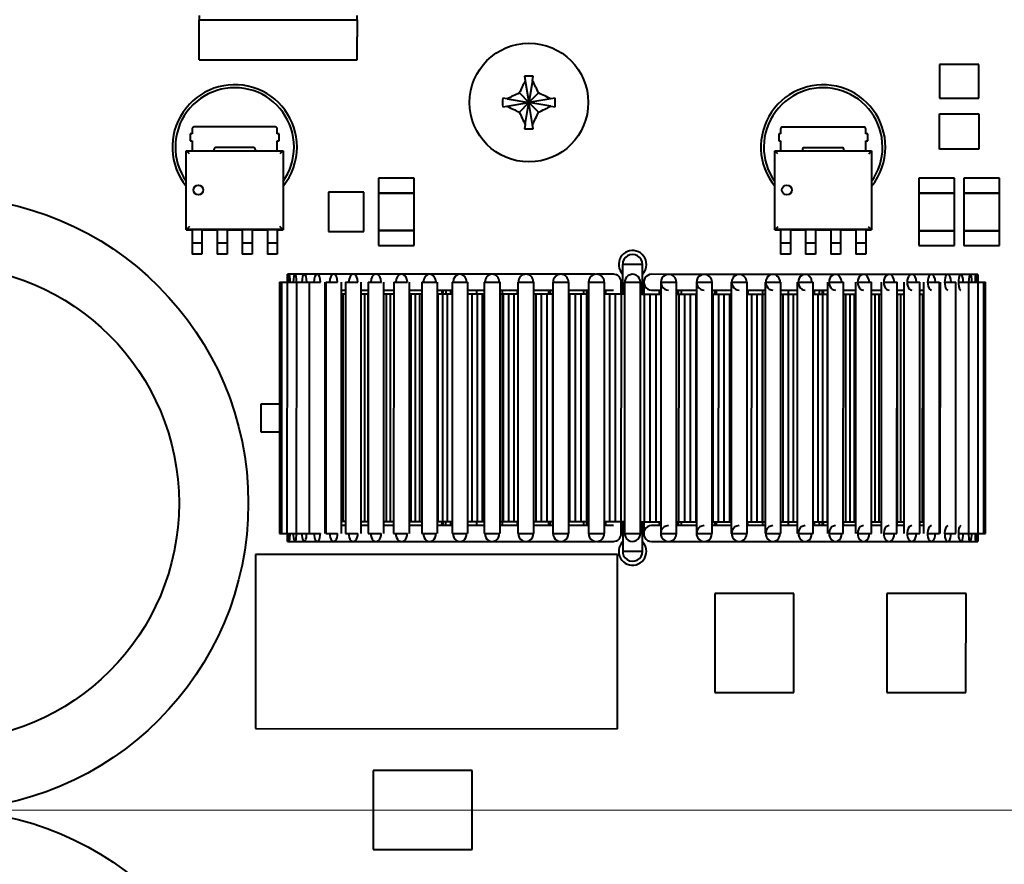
# Model space of a CAD drawing. Header units: millimetres. Extents: x 0 to 594, y -2 to 419.
# Tile 10 of 34: x 233 to 257, y 248 to 270. Entities that reach past the tile are written whole.
import ezdxf
from ezdxf.enums import TextEntityAlignment as Align
from ezdxf.lldxf.tags import DXFTag

# ---------------------------------------------------------------- set-up
doc = ezdxf.new("R2010")
doc.units = ezdxf.units.MM
for name, color, linetype in [('Default', 7, 'Continuous'), ('DSS00001.01_REV.', 7, 'Continuous'), ('DV2_Default', 7, 'Continuous'), ('FS000018', 7, 'Continuous'), ('LITEMOD_INGOMBRO', 7, 'Continuous'), ('VI000057', 7, 'Continuous')]:
    doc.layers.add(name, color=color, linetype=linetype)
doc.styles.add('SEACAD_Solid_Edge_ISO', font='seiso.ttf')
doc.styles.add('SEACAD_Solid_Edge_ISOI', font='seisoi.ttf')
tags = doc.linetypes.add('CENTER2', pattern=[28.575, 19.05, -3.175, 3.175, -3.175]).pattern_tags.tags
tags[10:11] = [DXFTag(74, 4), DXFTag(75, 0), DXFTag(340, '0'), DXFTag(46, 0.0), DXFTag(50, 0.0), DXFTag(44, 0.0), DXFTag(45, 0.0)]
tags[8:9] = [DXFTag(74, 4), DXFTag(75, 0), DXFTag(340, '0'), DXFTag(46, 0.0), DXFTag(50, 0.0), DXFTag(44, 0.0), DXFTag(45, 0.0)]
tags[6:7] = [DXFTag(74, 4), DXFTag(75, 0), DXFTag(340, '0'), DXFTag(46, 0.0), DXFTag(50, 0.0), DXFTag(44, 0.0), DXFTag(45, 0.0)]
tags[4:5] = [DXFTag(74, 4), DXFTag(75, 0), DXFTag(340, '0'), DXFTag(46, 0.0), DXFTag(50, 0.0), DXFTag(44, 0.0), DXFTag(45, 0.0)]
doc.dimstyles.new('ISO', dxfattribs={"dimtxt": 3.5, "dimasz": 3.5, "dimexe": 1.75, "dimexo": 0, "dimgap": 0.875, "dimtad": 1, "dimlfac": 2, "dimtxsty": 'SEACAD_Solid_Edge_ISO', "dimblk1": '_SE_FILLED', "dimblk2": '_SE_FILLED', "dimsah": 1, "dimcen": 1.75, "dimadec": 1, "dimazin": 0, "dimtfac": 0.5, "dimtdec": 3, "dimtmove": 0, "dimatfit": 3, "dimfxl": 1, "dimarcsym": 0})

# ---------------------------------------------------------------- blocks, each defined once
blk = doc.blocks.new('SE2')
at = {"layer": 'DSS00001.01_REV.', "color": 7, "linetype": 'Continuous', "lineweight": 40}
for centre, start, end in [((238.038, 266.576), 0, 215.2476), ((252.913, 266.574), 0, 215.2477), ((238.038, 266.576), 324.7526, 0), ((252.913, 266.574), 324.7526, 0)]:
    blk.add_arc(centre, 1.5, start, end, dxfattribs=at)
at = {"layer": 'DV2_Default', "color": 7, "linetype": 'CENTER2', "lineweight": 18}
blk.add_line((316.841, 249.823), (83.841, 249.823), dxfattribs=at)
at = {"layer": 'FS000018', "color": 7, "linetype": 'Continuous', "lineweight": 40}
for p, q in [((237.137, 269.898), (237.137, 269.793)), ((237.137, 269.364), (237.137, 269.793)), ((237.137, 269.793), (241.137, 269.793)), ((241.137, 269.793), (241.137, 269.898)), ((241.137, 269.793), (241.137, 269.364)), ((237.137, 268.783), (237.137, 269.364)), ((241.137, 268.783), (241.137, 269.364)), ((237.137, 268.783), (241.137, 268.783))]:
    blk.add_line(p, q, dxfattribs=at)
at = {"layer": 'LITEMOD_INGOMBRO', "color": 7, "linetype": 'Continuous', "lineweight": 40}
for p, q in [((256.851, 268.664), (255.851, 268.664)), ((255.851, 268.664), (255.851, 267.814)), ((256.851, 267.814), (256.851, 268.664)), ((255.851, 267.814), (256.851, 267.814)), ((255.85, 266.519), (255.851, 267.419)), ((255.851, 267.419), (256.851, 267.419)), ((256.851, 267.419), (256.85, 266.519)), ((239.063, 267.084), (237.013, 267.084)), ((253.938, 267.082), (251.888, 267.082)), ((236.963, 266.909), (236.913, 266.909)), ((236.913, 266.909), (236.913, 266.734)), ((236.963, 267.034), (236.963, 266.909)), ((239.113, 266.909), (239.113, 267.034)), ((239.163, 266.909), (239.113, 266.909)), ((239.163, 266.734), (239.163, 266.909)), ((251.838, 266.907), (251.788, 266.907)), ((251.788, 266.907), (251.788, 266.732)), ((251.838, 267.032), (251.838, 266.907)), ((253.988, 266.907), (253.988, 267.032)), ((254.038, 266.907), (253.988, 266.907)), ((254.038, 266.732), (254.038, 266.907)), ((236.913, 266.734), (236.963, 266.734)), ((236.963, 266.734), (236.963, 266.484)), ((238.513, 266.562), (237.563, 266.562)), ((239.113, 266.484), (239.113, 266.734)), ((239.113, 266.734), (239.163, 266.734)), ((251.788, 266.732), (251.838, 266.732)), ((251.838, 266.732), (251.838, 266.482)), ((253.388, 266.56), (252.438, 266.56)), ((253.988, 266.482), (253.988, 266.732)), ((253.988, 266.732), (254.038, 266.732)), ((236.813, 264.484), (236.813, 266.484)), ((236.813, 266.484), (239.263, 266.484)), ((236.813, 266.484), (236.821, 266.476)), ((236.894, 266.402), (236.821, 266.476)), ((237.513, 266.512), (237.513, 266.484)), ((238.563, 266.484), (238.563, 266.512)), ((239.255, 266.476), (239.182, 266.402)), ((239.255, 266.476), (239.263, 266.484)), ((239.263, 266.484), (239.263, 264.484)), ((251.688, 264.482), (251.688, 266.482)), ((251.688, 266.482), (254.138, 266.482)), ((251.688, 266.482), (251.696, 266.474)), ((251.769, 266.401), (251.696, 266.474)), ((252.388, 266.51), (252.388, 266.482)), ((253.438, 266.482), (253.438, 266.51)), ((254.13, 266.474), (254.057, 266.4)), ((254.13, 266.474), (254.138, 266.482)), ((254.138, 266.482), (254.138, 264.482)), ((256.85, 266.519), (255.85, 266.519)), ((242.576, 265.788), (241.676, 265.788)), ((241.676, 265.788), (241.676, 265.413)), ((242.576, 265.413), (242.576, 265.788)), ((256.229, 265.787), (255.329, 265.787)), ((255.329, 265.787), (255.329, 265.412)), ((256.229, 265.412), (256.229, 265.787)), ((257.372, 265.786), (256.472, 265.787)), ((256.472, 265.787), (256.472, 265.412)), ((257.372, 265.411), (257.372, 265.786)), ((240.406, 265.439), (240.406, 264.439)), ((241.306, 265.439), (240.406, 265.439)), ((241.306, 264.439), (241.306, 265.439)), ((241.676, 265.413), (242.576, 265.413)), ((241.676, 265.413), (241.676, 264.463)), ((242.576, 265.413), (241.676, 265.413)), ((242.576, 264.463), (242.576, 265.413)), ((255.329, 265.412), (256.229, 265.412)), ((255.329, 265.412), (255.329, 264.462)), ((256.229, 265.412), (255.329, 265.412)), ((256.229, 264.462), (256.229, 265.412)), ((256.472, 265.412), (257.372, 265.411)), ((256.472, 265.412), (256.472, 264.462)), ((257.372, 265.411), (256.472, 265.412)), ((257.372, 264.461), (257.372, 265.411)), ((236.894, 264.565), (236.82, 264.491)), ((239.255, 264.491), (239.181, 264.565)), ((251.769, 264.563), (251.695, 264.49)), ((254.13, 264.489), (254.056, 264.563)), ((236.813, 264.484), (236.96, 264.484)), ((239.255, 264.491), (236.82, 264.491)), ((237.21, 264.484), (236.96, 264.484)), ((236.96, 264.484), (236.96, 264.459)), ((236.96, 264.459), (236.96, 264.268)), ((237.21, 264.484), (237.595, 264.484)), ((237.21, 264.484), (237.21, 264.459)), ((237.21, 264.459), (237.21, 264.268)), ((237.845, 264.484), (237.595, 264.484)), ((237.595, 264.484), (237.595, 264.459)), ((237.595, 264.459), (237.595, 264.268)), ((237.845, 264.484), (238.23, 264.484)), ((237.845, 264.484), (237.845, 264.459)), ((237.845, 264.459), (237.845, 264.268)), ((238.48, 264.484), (238.23, 264.484)), ((238.23, 264.484), (238.23, 264.459)), ((238.23, 264.459), (238.23, 264.267)), ((238.48, 264.484), (238.865, 264.484)), ((238.48, 264.484), (238.48, 264.459)), ((238.48, 264.459), (238.48, 264.267)), ((239.115, 264.484), (238.865, 264.484)), ((238.865, 264.484), (238.865, 264.459)), ((238.865, 264.459), (238.865, 264.267)), ((239.115, 264.484), (239.263, 264.484)), ((239.115, 264.484), (239.115, 264.459)), ((239.115, 264.459), (239.115, 264.267)), ((240.406, 264.439), (241.306, 264.439)), ((242.576, 264.463), (241.676, 264.463)), ((241.676, 264.463), (241.676, 264.088)), ((241.676, 264.463), (242.576, 264.463)), ((242.576, 264.088), (242.576, 264.463)), ((251.688, 264.482), (251.835, 264.482)), ((254.13, 264.489), (251.695, 264.49)), ((252.085, 264.482), (251.835, 264.482)), ((251.835, 264.482), (251.835, 264.457)), ((251.835, 264.457), (251.835, 264.266)), ((252.085, 264.482), (252.47, 264.482)), ((252.085, 264.482), (252.085, 264.457)), ((252.085, 264.457), (252.085, 264.266)), ((252.72, 264.482), (252.47, 264.482)), ((252.47, 264.482), (252.47, 264.457)), ((252.47, 264.457), (252.47, 264.266)), ((252.72, 264.482), (253.105, 264.482)), ((252.72, 264.482), (252.72, 264.457)), ((252.72, 264.457), (252.72, 264.266)), ((253.355, 264.482), (253.105, 264.482)), ((253.105, 264.482), (253.105, 264.457)), ((253.105, 264.457), (253.105, 264.266)), ((253.355, 264.482), (253.74, 264.482)), ((253.355, 264.482), (253.355, 264.457)), ((253.355, 264.457), (253.355, 264.266)), ((253.99, 264.482), (253.74, 264.482)), ((253.74, 264.482), (253.74, 264.457)), ((253.74, 264.457), (253.74, 264.266)), ((253.99, 264.482), (254.138, 264.482)), ((253.99, 264.482), (253.99, 264.457)), ((253.99, 264.457), (253.99, 264.265)), ((256.229, 264.462), (255.329, 264.462)), ((255.329, 264.462), (255.329, 264.087)), ((255.329, 264.462), (256.229, 264.462)), ((256.229, 264.087), (256.229, 264.462)), ((257.372, 264.461), (256.472, 264.462)), ((256.472, 264.462), (256.472, 264.087)), ((256.472, 264.462), (257.372, 264.461)), ((257.372, 264.086), (257.372, 264.461)), ((236.96, 264.268), (236.96, 264.227)), ((236.96, 264.227), (236.96, 264.145)), ((236.96, 264.145), (236.96, 263.87)), ((237.21, 264.145), (236.96, 264.145)), ((237.21, 264.268), (237.21, 264.227)), ((237.21, 264.227), (237.21, 264.145)), ((237.21, 264.145), (237.21, 263.87)), ((237.595, 264.268), (237.595, 264.227)), ((237.595, 264.227), (237.595, 264.145)), ((237.595, 264.145), (237.595, 263.87)), ((237.845, 264.145), (237.595, 264.145)), ((237.845, 264.268), (237.845, 264.227)), ((237.845, 264.227), (237.845, 264.145)), ((237.845, 264.145), (237.845, 263.87)), ((238.23, 264.267), (238.23, 264.226)), ((238.23, 264.226), (238.23, 264.145)), ((238.23, 264.145), (238.23, 263.87)), ((238.48, 264.145), (238.23, 264.145)), ((238.48, 264.267), (238.48, 264.226)), ((238.48, 264.226), (238.48, 264.145)), ((238.48, 264.145), (238.48, 263.87)), ((238.865, 264.267), (238.865, 264.226)), ((238.865, 264.226), (238.865, 264.145)), ((238.865, 264.145), (238.865, 263.87)), ((239.115, 264.145), (238.865, 264.145)), ((239.115, 264.267), (239.115, 264.226)), ((239.115, 264.226), (239.115, 264.145)), ((239.115, 264.145), (239.115, 263.87)), ((241.676, 264.088), (242.576, 264.088)), ((251.835, 264.266), (251.835, 264.225)), ((251.835, 264.225), (251.835, 264.143)), ((251.835, 264.143), (251.835, 263.868)), ((252.085, 264.143), (251.835, 264.143)), ((252.085, 264.266), (252.085, 264.225)), ((252.085, 264.225), (252.085, 264.143)), ((252.085, 264.143), (252.085, 263.868)), ((252.47, 264.266), (252.47, 264.225)), ((252.47, 264.225), (252.47, 264.143)), ((252.47, 264.143), (252.47, 263.868)), ((252.72, 264.143), (252.47, 264.143)), ((252.72, 264.266), (252.72, 264.225)), ((252.72, 264.225), (252.72, 264.143)), ((252.72, 264.143), (252.72, 263.868)), ((253.105, 264.266), (253.105, 264.225)), ((253.105, 264.225), (253.105, 264.143)), ((253.105, 264.143), (253.105, 263.868)), ((253.355, 264.143), (253.105, 264.143)), ((253.355, 264.266), (253.355, 264.225)), ((253.355, 264.225), (253.355, 264.143)), ((253.355, 264.143), (253.355, 263.868)), ((253.74, 264.266), (253.74, 264.225)), ((253.74, 264.225), (253.74, 264.143)), ((253.74, 264.143), (253.74, 263.868)), ((253.99, 264.143), (253.74, 264.143)), ((253.99, 264.265), (253.99, 264.224)), ((253.99, 264.224), (253.99, 264.143)), ((253.99, 264.143), (253.99, 263.868)), ((255.329, 264.087), (256.229, 264.087)), ((256.472, 264.087), (257.372, 264.086)), ((237.21, 263.87), (236.96, 263.87)), ((237.845, 263.87), (237.595, 263.87)), ((238.48, 263.87), (238.23, 263.87)), ((239.115, 263.87), (238.865, 263.87)), ((252.085, 263.868), (251.835, 263.868)), ((252.72, 263.868), (252.47, 263.868)), ((253.355, 263.868), (253.105, 263.868)), ((253.99, 263.868), (253.74, 263.868)), ((248.344, 263.607), (247.844, 263.607)), ((247.844, 263.607), (247.844, 262.86)), ((248.344, 262.86), (248.344, 263.607)), ((239.37, 263.161), (239.37, 263.361)), ((239.418, 263.361), (239.37, 263.361)), ((239.561, 263.361), (239.418, 263.361)), ((239.797, 263.361), (239.561, 263.361)), ((240.124, 263.361), (239.797, 263.361)), ((240.538, 263.361), (240.124, 263.361)), ((241.036, 263.36), (240.538, 263.361)), ((241.61, 263.36), (241.036, 263.36)), ((242.256, 263.36), (241.61, 263.36)), ((242.966, 263.36), (242.256, 263.36)), ((243.731, 263.36), (242.966, 263.36)), ((244.545, 263.36), (243.731, 263.36)), ((245.398, 263.36), (244.545, 263.36)), ((246.28, 263.36), (245.398, 263.36)), ((247.132, 263.36), (246.28, 263.36)), ((247.61, 263.36), (247.182, 263.36)), ((249.006, 263.359), (248.577, 263.36)), ((249.908, 263.359), (249.055, 263.359)), ((250.79, 263.359), (249.908, 263.359)), ((251.643, 263.359), (250.79, 263.359)), ((252.456, 263.359), (251.643, 263.359)), ((253.222, 263.359), (252.456, 263.359)), ((253.932, 263.359), (253.222, 263.359)), ((254.578, 263.359), (253.932, 263.359)), ((255.153, 263.359), (254.578, 263.359)), ((255.651, 263.359), (255.153, 263.359)), ((256.065, 263.359), (255.651, 263.359)), ((256.393, 263.359), (256.065, 263.359)), ((256.629, 263.359), (256.393, 263.359)), ((256.772, 263.358), (256.629, 263.359)), ((256.82, 263.358), (256.772, 263.358)), ((256.82, 263.358), (256.82, 263.158)), ((239.17, 263.161), (239.169, 256.811)), ((239.17, 263.161), (239.218, 263.161)), ((239.218, 263.161), (239.217, 256.811)), ((239.218, 263.161), (239.361, 263.161)), ((239.361, 263.161), (239.36, 256.811)), ((239.361, 263.161), (239.598, 263.161)), ((239.597, 263.161), (239.596, 256.811)), ((239.597, 263.161), (239.925, 263.161)), ((239.924, 263.161), (239.923, 256.811)), ((239.924, 263.161), (240.206, 263.161)), ((240.323, 256.811), (240.324, 263.161)), ((240.339, 263.161), (240.338, 256.811)), ((240.339, 263.161), (240.639, 263.161)), ((240.738, 256.811), (240.739, 263.161)), ((240.836, 263.161), (240.835, 256.811)), ((240.836, 263.161), (241.154, 263.16)), ((241.235, 256.81), (241.236, 263.16)), ((241.411, 263.16), (241.41, 256.81)), ((241.411, 263.16), (241.745, 263.16)), ((241.81, 256.81), (241.811, 263.16)), ((242.057, 263.16), (242.056, 256.81)), ((242.057, 263.16), (242.405, 263.16)), ((242.456, 256.81), (242.457, 263.16)), ((242.766, 263.16), (242.765, 256.81)), ((242.766, 263.16), (243.128, 263.16)), ((243.165, 256.81), (243.166, 263.16)), ((243.532, 263.16), (243.531, 256.81)), ((243.532, 263.16), (243.905, 263.16)), ((243.931, 256.81), (243.932, 263.16)), ((244.346, 263.16), (244.345, 256.81)), ((244.346, 263.16), (244.729, 263.16)), ((244.745, 256.81), (244.746, 263.16)), ((245.198, 263.16), (245.598, 263.16)), ((245.198, 263.16), (245.198, 256.81)), ((245.598, 256.81), (245.598, 263.16)), ((246.081, 263.16), (246.08, 256.81)), ((246.081, 263.16), (246.481, 263.16)), ((246.48, 256.81), (246.481, 263.16)), ((246.983, 263.16), (246.982, 256.81)), ((246.983, 263.16), (247.383, 263.16)), ((247.382, 256.81), (247.383, 263.16)), ((247.81, 263.16), (247.811, 263.16)), ((247.811, 262.86), (247.811, 263.16)), ((247.895, 263.16), (247.894, 256.81)), ((247.895, 263.16), (247.895, 262.86)), ((247.895, 263.16), (248.295, 263.16)), ((248.294, 256.81), (248.295, 263.16)), ((248.378, 263.16), (248.378, 263.16)), ((248.378, 263.16), (248.378, 262.86)), ((248.807, 263.16), (248.806, 256.81)), ((248.807, 263.16), (249.207, 263.159)), ((249.206, 256.809), (249.207, 263.159)), ((249.709, 263.159), (249.708, 256.809)), ((249.712, 263.159), (250.109, 263.159)), ((250.108, 256.809), (250.109, 263.159)), ((250.591, 263.159), (250.59, 256.809)), ((250.6, 263.159), (250.991, 263.159)), ((250.99, 256.809), (250.991, 263.159)), ((251.443, 263.159), (251.443, 256.809)), ((251.46, 263.159), (251.843, 263.159)), ((251.843, 256.809), (251.843, 263.159)), ((252.257, 263.159), (252.256, 256.809)), ((252.283, 263.159), (252.657, 263.159)), ((252.656, 256.809), (252.657, 263.159)), ((253.023, 263.159), (253.022, 256.809)), ((253.061, 263.159), (253.423, 263.159)), ((253.422, 256.809), (253.423, 263.159)), ((253.733, 263.159), (253.732, 256.809)), ((253.784, 263.159), (254.133, 263.159)), ((254.132, 256.809), (254.133, 263.159)), ((254.379, 263.159), (254.378, 256.809)), ((254.444, 263.159), (254.779, 263.159)), ((254.778, 256.809), (254.779, 263.159)), ((254.954, 263.159), (254.953, 256.809)), ((255.035, 263.159), (255.354, 263.159)), ((255.353, 256.809), (255.354, 263.159)), ((255.451, 263.159), (255.45, 256.809)), ((255.551, 263.159), (255.851, 263.159)), ((255.85, 256.809), (255.851, 263.159)), ((255.866, 263.159), (255.865, 256.809)), ((255.984, 263.159), (256.266, 263.159)), ((256.265, 256.809), (256.266, 263.159)), ((256.331, 263.159), (256.593, 263.159)), ((256.592, 256.809), (256.593, 263.159)), ((256.593, 263.159), (256.83, 263.158)), ((256.829, 256.808), (256.83, 263.158)), ((256.83, 263.158), (256.972, 263.158)), ((256.972, 256.808), (256.972, 263.158)), ((256.972, 263.158), (257.02, 263.158)), ((257.02, 256.808), (257.02, 263.158)), ((240.324, 262.961), (240.339, 262.961)), ((240.33, 262.861), (240.324, 262.861)), ((240.325, 262.861), (240.325, 262.961)), ((240.33, 262.861), (240.329, 257.111)), ((240.339, 262.861), (240.33, 262.861)), ((240.739, 262.961), (240.836, 262.961)), ((240.77, 262.861), (240.739, 262.861)), ((240.74, 262.861), (240.74, 262.961)), ((240.836, 262.861), (240.77, 262.861)), ((240.77, 262.861), (240.77, 257.111)), ((241.236, 262.96), (241.411, 262.96)), ((241.32, 262.86), (241.236, 262.86)), ((241.237, 262.86), (241.237, 262.96)), ((241.32, 262.86), (241.319, 257.11)), ((241.407, 262.86), (241.32, 262.86)), ((241.407, 262.86), (241.406, 257.11)), ((241.411, 262.86), (241.407, 262.86)), ((241.811, 262.96), (242.057, 262.96)), ((241.871, 262.86), (241.811, 262.86)), ((241.812, 262.86), (241.812, 262.96)), ((241.97, 262.86), (241.871, 262.86)), ((241.871, 262.86), (241.871, 257.11)), ((241.97, 262.86), (241.969, 257.11)), ((242.057, 262.86), (241.97, 262.86)), ((242.457, 262.96), (242.766, 262.96)), ((242.491, 262.86), (242.457, 262.86)), ((242.458, 262.86), (242.458, 262.96)), ((242.601, 262.86), (242.491, 262.86)), ((242.491, 262.86), (242.491, 257.11)), ((242.601, 262.86), (242.6, 257.11)), ((242.712, 262.86), (242.601, 262.86)), ((242.712, 262.86), (242.711, 257.11)), ((242.766, 262.86), (242.712, 262.86)), ((243.166, 262.96), (243.532, 262.96)), ((243.173, 262.86), (243.166, 262.86)), ((243.167, 262.86), (243.167, 262.96)), ((243.173, 262.86), (243.172, 257.11)), ((243.292, 262.86), (243.173, 262.86)), ((243.27, 262.96), (243.27, 262.86)), ((243.292, 262.86), (243.291, 257.11)), ((243.412, 262.86), (243.292, 262.86)), ((243.296, 262.96), (243.295, 262.86)), ((243.371, 262.96), (243.371, 262.86)), ((243.412, 262.86), (243.411, 257.11)), ((243.532, 262.86), (243.412, 262.86)), ((243.496, 262.96), (243.496, 262.86)), ((243.932, 262.96), (244.346, 262.96)), ((244.035, 262.86), (243.932, 262.86)), ((244.035, 262.86), (244.034, 257.11)), ((244.163, 262.86), (244.035, 262.86)), ((244.153, 262.96), (244.153, 262.86)), ((244.293, 262.86), (244.163, 262.86)), ((244.163, 262.86), (244.163, 257.11)), ((244.293, 262.86), (244.292, 257.11)), ((244.346, 262.86), (244.293, 262.86)), ((244.746, 262.96), (245.198, 262.96)), ((244.823, 262.86), (244.746, 262.86)), ((244.8, 262.96), (244.799, 257.01)), ((244.823, 262.86), (244.822, 257.11)), ((244.958, 262.86), (244.823, 262.86)), ((244.958, 262.86), (244.957, 257.11)), ((245.094, 262.86), (244.958, 262.86)), ((245.094, 262.86), (245.093, 257.11)), ((245.198, 262.86), (245.094, 262.86)), ((245.176, 262.96), (245.176, 262.86)), ((245.598, 262.96), (246.081, 262.96)), ((245.647, 262.86), (245.598, 262.86)), ((245.647, 262.86), (245.646, 257.11)), ((245.787, 262.86), (245.647, 262.86)), ((245.787, 262.86), (245.786, 257.11)), ((245.928, 262.86), (245.787, 262.86)), ((245.928, 262.86), (245.927, 257.11)), ((246.069, 262.86), (245.928, 262.86)), ((245.982, 262.86), (245.982, 262.96)), ((245.983, 262.86), (245.983, 262.96)), ((246.013, 262.96), (246.013, 262.86)), ((246.069, 262.86), (246.068, 257.11)), ((246.081, 262.86), (246.069, 262.86)), ((246.481, 262.96), (246.983, 262.96)), ((246.497, 262.86), (246.481, 262.86)), ((246.641, 262.86), (246.497, 262.86)), ((246.497, 262.86), (246.497, 257.11)), ((246.641, 262.86), (246.64, 257.11)), ((246.785, 262.86), (246.641, 262.86)), ((246.785, 262.86), (246.784, 257.11)), ((246.93, 262.86), (246.785, 262.86)), ((246.865, 262.86), (246.865, 262.96)), ((246.93, 262.86), (246.929, 257.11)), ((246.983, 262.86), (246.93, 262.86)), ((246.933, 262.96), (246.933, 262.86)), ((247.383, 262.96), (247.61, 262.96)), ((247.511, 262.86), (247.383, 262.86)), ((247.411, 262.96), (247.411, 262.86)), ((247.511, 262.86), (247.51, 257.11)), ((247.657, 262.86), (247.511, 262.86)), ((247.657, 262.86), (247.656, 257.11)), ((247.803, 262.86), (247.657, 262.86)), ((247.803, 262.86), (247.802, 257.11)), ((247.895, 262.86), (247.803, 262.86)), ((248.295, 262.86), (248.388, 262.86)), ((248.388, 262.86), (248.387, 257.11)), ((248.388, 262.86), (248.534, 262.86)), ((248.534, 262.86), (248.533, 257.11)), ((248.534, 262.86), (248.679, 262.86)), ((248.577, 262.96), (248.807, 262.96)), ((248.679, 262.86), (248.679, 257.11)), ((248.679, 262.86), (248.807, 262.86)), ((248.778, 262.86), (248.778, 262.96)), ((249.207, 262.959), (249.709, 262.959)), ((249.207, 262.859), (249.261, 262.859)), ((249.256, 262.859), (249.256, 262.959)), ((249.261, 262.859), (249.26, 257.109)), ((249.261, 262.859), (249.405, 262.859)), ((249.324, 262.959), (249.324, 262.859)), ((249.405, 262.859), (249.405, 257.109)), ((249.405, 262.859), (249.55, 262.859)), ((249.55, 262.859), (249.549, 257.109)), ((249.55, 262.859), (249.693, 262.859)), ((249.693, 262.859), (249.693, 257.109)), ((249.693, 262.859), (249.709, 262.859)), ((250.109, 262.959), (250.591, 262.959)), ((250.109, 262.859), (250.121, 262.859)), ((250.121, 262.859), (250.121, 257.109)), ((250.121, 262.859), (250.263, 262.859)), ((250.176, 262.859), (250.176, 262.959)), ((250.177, 262.859), (250.177, 262.959)), ((250.207, 262.959), (250.207, 262.859)), ((250.263, 262.859), (250.262, 257.109)), ((250.263, 262.859), (250.404, 262.859)), ((250.404, 262.859), (250.403, 257.109)), ((250.404, 262.859), (250.544, 262.859)), ((250.544, 262.859), (250.543, 257.109)), ((250.544, 262.859), (250.591, 262.859)), ((250.991, 262.959), (251.443, 262.959)), ((250.991, 262.859), (251.097, 262.859)), ((251.013, 262.859), (251.013, 262.959)), ((251.097, 262.859), (251.096, 257.109)), ((251.097, 262.859), (251.233, 262.859)), ((251.233, 262.859), (251.232, 257.109)), ((251.233, 262.859), (251.368, 262.859)), ((251.368, 262.859), (251.367, 257.109)), ((251.368, 262.859), (251.443, 262.859)), ((251.389, 257.009), (251.389, 262.959)), ((251.843, 262.959), (252.257, 262.959)), ((251.843, 262.859), (251.897, 262.859)), ((251.897, 262.859), (251.897, 257.109)), ((251.897, 262.859), (252.027, 262.859)), ((252.027, 262.859), (252.026, 257.109)), ((252.027, 262.859), (252.156, 262.859)), ((252.037, 262.859), (252.037, 262.959)), ((252.156, 262.859), (252.155, 257.109)), ((252.156, 262.859), (252.257, 262.859)), ((252.657, 262.959), (253.023, 262.959)), ((252.657, 262.859), (252.779, 262.859)), ((252.694, 262.859), (252.694, 262.959)), ((252.779, 262.859), (252.778, 257.109)), ((252.779, 262.859), (252.899, 262.859)), ((252.819, 262.859), (252.819, 262.959)), ((252.895, 262.859), (252.895, 262.959)), ((252.899, 262.859), (252.898, 257.109)), ((252.899, 262.859), (253.018, 262.859)), ((252.92, 262.859), (252.92, 262.959)), ((253.018, 262.859), (253.017, 257.109)), ((253.018, 262.859), (253.023, 262.859)), ((253.423, 262.959), (253.733, 262.959)), ((253.423, 262.859), (253.479, 262.859)), ((253.424, 262.859), (253.424, 262.959)), ((253.479, 262.859), (253.478, 257.109)), ((253.479, 262.859), (253.59, 262.859)), ((253.59, 262.859), (253.589, 257.109)), ((253.59, 262.859), (253.699, 262.859)), ((253.699, 262.859), (253.699, 257.109)), ((253.699, 262.859), (253.733, 262.859)), ((254.133, 262.959), (254.379, 262.959)), ((254.133, 262.859), (254.22, 262.859)), ((254.134, 262.859), (254.134, 262.959)), ((254.22, 262.859), (254.22, 257.109)), ((254.22, 262.859), (254.319, 262.859)), ((254.319, 262.859), (254.318, 257.109)), ((254.319, 262.859), (254.379, 262.859)), ((254.779, 262.959), (254.954, 262.959)), ((254.779, 262.859), (254.784, 262.859)), ((254.78, 262.859), (254.78, 262.959)), ((254.784, 262.859), (254.783, 257.109)), ((254.784, 262.859), (254.871, 262.859)), ((254.871, 262.859), (254.87, 257.109)), ((254.871, 262.859), (254.954, 262.859)), ((255.354, 262.959), (255.451, 262.959)), ((255.354, 262.859), (255.354, 262.959)), ((255.354, 262.859), (255.42, 262.859)), ((255.42, 262.859), (255.419, 257.109)), ((255.42, 262.859), (255.451, 262.859)), ((255.851, 262.959), (255.866, 262.959)), ((255.851, 262.859), (255.86, 262.859)), ((255.852, 262.859), (255.852, 262.959)), ((255.86, 262.859), (255.86, 257.109)), ((255.86, 262.859), (255.866, 262.859)), ((239.17, 260.082), (238.696, 260.082)), ((238.696, 260.082), (238.696, 259.382)), ((238.696, 259.382), (239.17, 259.382)), ((240.324, 257.011), (240.324, 257.111)), ((240.329, 257.111), (240.324, 257.111)), ((240.338, 257.111), (240.329, 257.111)), ((240.77, 257.111), (240.738, 257.111)), ((240.739, 257.011), (240.739, 257.111)), ((240.835, 257.111), (240.77, 257.111)), ((241.319, 257.11), (241.235, 257.11)), ((241.236, 257.01), (241.236, 257.11)), ((241.406, 257.11), (241.319, 257.11)), ((241.41, 257.11), (241.406, 257.11)), ((241.871, 257.11), (241.81, 257.11)), ((241.811, 257.01), (241.811, 257.11)), ((241.969, 257.11), (241.871, 257.11)), ((242.056, 257.11), (241.969, 257.11)), ((242.491, 257.11), (242.456, 257.11)), ((242.457, 257.01), (242.457, 257.11)), ((242.6, 257.11), (242.491, 257.11)), ((242.711, 257.11), (242.6, 257.11)), ((242.765, 257.11), (242.711, 257.11)), ((243.172, 257.11), (243.165, 257.11)), ((243.167, 257.01), (243.167, 257.11)), ((243.291, 257.11), (243.172, 257.11)), ((243.27, 257.11), (243.269, 257.01)), ((243.411, 257.11), (243.291, 257.11)), ((243.295, 257.11), (243.295, 257.01)), ((243.37, 257.11), (243.37, 257.01)), ((243.531, 257.11), (243.411, 257.11)), ((243.496, 257.11), (243.496, 257.01)), ((244.034, 257.11), (243.931, 257.11)), ((244.163, 257.11), (244.034, 257.11)), ((244.152, 257.11), (244.152, 257.01)), ((244.292, 257.11), (244.163, 257.11)), ((244.345, 257.11), (244.292, 257.11)), ((244.822, 257.11), (244.745, 257.11)), ((244.957, 257.11), (244.822, 257.11)), ((245.093, 257.11), (244.957, 257.11)), ((245.198, 257.11), (245.093, 257.11)), ((245.175, 257.11), (245.175, 257.01)), ((245.646, 257.11), (245.598, 257.11)), ((245.786, 257.11), (245.646, 257.11)), ((245.927, 257.11), (245.786, 257.11)), ((246.068, 257.11), (245.927, 257.11)), ((245.981, 257.01), (245.981, 257.11)), ((245.983, 257.01), (245.983, 257.11)), ((246.013, 257.11), (246.013, 257.01)), ((246.08, 257.11), (246.068, 257.11)), ((246.497, 257.11), (246.48, 257.11)), ((246.64, 257.11), (246.497, 257.11)), ((246.784, 257.11), (246.64, 257.11)), ((246.929, 257.11), (246.784, 257.11)), ((246.865, 257.01), (246.865, 257.11)), ((246.982, 257.11), (246.929, 257.11)), ((246.932, 257.11), (246.932, 257.01)), ((247.51, 257.11), (247.382, 257.11)), ((247.41, 257.11), (247.41, 257.01)), ((247.656, 257.11), (247.51, 257.11)), ((247.802, 257.11), (247.656, 257.11)), ((247.894, 257.11), (247.802, 257.11)), ((247.81, 256.81), (247.81, 257.11)), ((247.845, 257.11), (247.845, 256.362)), ((247.894, 257.11), (247.894, 256.81)), ((248.294, 257.11), (248.387, 257.11)), ((248.345, 256.362), (248.345, 257.11)), ((248.377, 257.11), (248.377, 256.81)), ((248.387, 257.11), (248.533, 257.11)), ((248.533, 257.11), (248.679, 257.11)), ((248.679, 257.11), (248.806, 257.11)), ((248.777, 257.01), (248.777, 257.11)), ((249.206, 257.109), (249.26, 257.109)), ((249.255, 257.009), (249.255, 257.109)), ((249.26, 257.109), (249.405, 257.109)), ((249.323, 257.109), (249.323, 257.009)), ((249.405, 257.109), (249.549, 257.109)), ((249.549, 257.109), (249.693, 257.109)), ((249.693, 257.109), (249.708, 257.109)), ((250.108, 257.109), (250.121, 257.109)), ((250.121, 257.109), (250.262, 257.109)), ((250.175, 257.009), (250.175, 257.109)), ((250.176, 257.009), (250.176, 257.109)), ((250.206, 257.109), (250.206, 257.009)), ((250.262, 257.109), (250.403, 257.109)), ((250.403, 257.109), (250.543, 257.109)), ((250.543, 257.109), (250.59, 257.109)), ((250.99, 257.109), (251.096, 257.109)), ((251.012, 257.009), (251.012, 257.109)), ((251.096, 257.109), (251.232, 257.109)), ((251.232, 257.109), (251.367, 257.109)), ((251.367, 257.109), (251.443, 257.109)), ((251.843, 257.109), (251.897, 257.109)), ((251.897, 257.109), (252.026, 257.109)), ((252.026, 257.109), (252.155, 257.109)), ((252.036, 257.009), (252.036, 257.109)), ((252.155, 257.109), (252.256, 257.109)), ((252.656, 257.109), (252.778, 257.109)), ((252.693, 257.009), (252.693, 257.109)), ((252.778, 257.109), (252.898, 257.109)), ((252.818, 257.009), (252.818, 257.109)), ((252.894, 257.009), (252.894, 257.109)), ((252.898, 257.109), (253.017, 257.109)), ((252.92, 257.009), (252.92, 257.109)), ((253.017, 257.109), (253.022, 257.109)), ((253.422, 257.109), (253.478, 257.109)), ((253.424, 257.009), (253.424, 257.109)), ((253.478, 257.109), (253.589, 257.109)), ((253.589, 257.109), (253.699, 257.109)), ((253.699, 257.109), (253.732, 257.109)), ((254.132, 257.109), (254.22, 257.109)), ((254.133, 257.009), (254.133, 257.109)), ((254.22, 257.109), (254.318, 257.109)), ((254.318, 257.109), (254.378, 257.109)), ((254.778, 257.109), (254.783, 257.109)), ((254.779, 257.009), (254.779, 257.109)), ((254.783, 257.109), (254.87, 257.109)), ((254.87, 257.109), (254.953, 257.109)), ((255.353, 257.109), (255.419, 257.109)), ((255.354, 257.009), (255.354, 257.109)), ((255.419, 257.109), (255.45, 257.109)), ((255.85, 257.109), (255.86, 257.109)), ((255.851, 257.009), (255.851, 257.109)), ((255.86, 257.109), (255.865, 257.109)), ((240.338, 257.011), (240.324, 257.011)), ((240.835, 257.011), (240.738, 257.011)), ((241.41, 257.01), (241.235, 257.01)), ((242.056, 257.01), (241.81, 257.01)), ((242.765, 257.01), (242.456, 257.01)), ((243.531, 257.01), (243.165, 257.01)), ((244.345, 257.01), (243.931, 257.01)), ((245.198, 257.01), (244.745, 257.01)), ((246.08, 257.01), (245.598, 257.01)), ((246.982, 257.01), (246.48, 257.01)), ((247.609, 257.01), (247.382, 257.01)), ((248.806, 257.01), (248.576, 257.01)), ((249.708, 257.009), (249.206, 257.009)), ((250.59, 257.009), (250.108, 257.009)), ((251.443, 257.009), (250.99, 257.009)), ((252.256, 257.009), (251.843, 257.009)), ((253.022, 257.009), (252.656, 257.009)), ((253.732, 257.009), (253.422, 257.009)), ((254.378, 257.009), (254.132, 257.009)), ((254.953, 257.009), (254.778, 257.009)), ((255.45, 257.009), (255.353, 257.009)), ((255.865, 257.009), (255.85, 257.009)), ((239.169, 256.811), (239.217, 256.811)), ((239.217, 256.811), (239.36, 256.811)), ((239.36, 256.811), (239.597, 256.811)), ((239.37, 256.611), (239.37, 256.811)), ((239.37, 256.611), (239.417, 256.611)), ((239.417, 256.611), (239.56, 256.611)), ((239.56, 256.611), (239.796, 256.611)), ((239.596, 256.811), (239.924, 256.811)), ((239.796, 256.611), (240.123, 256.611)), ((239.923, 256.811), (240.205, 256.811)), ((240.123, 256.611), (240.538, 256.611)), ((240.338, 256.811), (240.638, 256.811)), ((240.538, 256.611), (241.035, 256.61)), ((240.835, 256.811), (241.153, 256.81)), ((241.035, 256.61), (241.609, 256.61)), ((241.41, 256.81), (241.744, 256.81)), ((241.609, 256.61), (242.255, 256.61)), ((242.056, 256.81), (242.404, 256.81)), ((242.255, 256.61), (242.965, 256.61)), ((242.765, 256.81), (243.127, 256.81)), ((242.965, 256.61), (243.731, 256.61)), ((243.531, 256.81), (243.905, 256.81)), ((243.731, 256.61), (244.544, 256.61)), ((244.345, 256.81), (244.728, 256.81)), ((244.544, 256.61), (245.397, 256.61)), ((245.198, 256.81), (245.598, 256.81)), ((245.397, 256.61), (246.279, 256.61)), ((246.08, 256.81), (246.48, 256.81)), ((246.279, 256.61), (247.131, 256.61)), ((246.982, 256.81), (247.382, 256.81)), ((247.181, 256.61), (247.609, 256.61)), ((247.809, 256.81), (247.81, 256.81)), ((247.894, 256.81), (248.294, 256.81)), ((248.377, 256.81), (248.377, 256.81)), ((248.576, 256.61), (249.005, 256.609)), ((248.806, 256.81), (249.206, 256.809)), ((249.054, 256.609), (249.907, 256.609)), ((249.711, 256.809), (250.108, 256.809)), ((249.907, 256.609), (250.789, 256.609)), ((250.599, 256.809), (250.99, 256.809)), ((250.789, 256.609), (251.642, 256.609)), ((251.459, 256.809), (251.843, 256.809)), ((251.642, 256.609), (252.456, 256.609)), ((252.282, 256.809), (252.656, 256.809)), ((252.456, 256.609), (253.222, 256.609)), ((253.06, 256.809), (253.422, 256.809)), ((253.222, 256.609), (253.931, 256.609)), ((253.783, 256.809), (254.132, 256.809)), ((253.931, 256.609), (254.577, 256.609)), ((254.443, 256.809), (254.778, 256.809)), ((254.577, 256.609), (255.152, 256.609)), ((255.035, 256.809), (255.353, 256.809)), ((255.152, 256.609), (255.65, 256.609)), ((255.55, 256.809), (255.85, 256.809)), ((255.65, 256.609), (256.064, 256.609)), ((255.983, 256.809), (256.265, 256.809)), ((256.064, 256.609), (256.392, 256.609)), ((256.33, 256.809), (256.592, 256.809)), ((256.392, 256.609), (256.628, 256.609)), ((256.592, 256.809), (256.829, 256.808)), ((256.628, 256.609), (256.771, 256.608)), ((256.771, 256.608), (256.819, 256.608)), ((256.819, 256.808), (256.819, 256.608)), ((256.829, 256.808), (256.972, 256.808)), ((256.972, 256.808), (257.02, 256.808)), ((247.845, 256.362), (248.345, 256.362)), ((247.716, 256.279), (238.566, 256.28)), ((238.566, 256.28), (238.566, 251.88)), ((247.716, 251.879), (247.716, 256.279)), ((250.174, 255.297), (250.173, 252.797)), ((252.174, 255.297), (250.174, 255.297)), ((252.173, 252.797), (252.174, 255.297)), ((254.524, 255.297), (254.523, 252.797)), ((256.524, 255.296), (254.524, 255.297)), ((256.523, 252.796), (256.524, 255.296)), ((250.173, 252.797), (252.173, 252.797)), ((254.523, 252.797), (256.523, 252.796)), ((238.566, 251.88), (247.716, 251.879)), ((244.041, 250.825), (241.541, 250.826)), ((241.541, 250.826), (241.541, 248.825)), ((244.041, 248.825), (244.041, 250.825)), ((241.541, 248.825), (244.041, 248.825))]:
    blk.add_line(p, q, dxfattribs=at)
for centre, radius in [((237.12, 265.491), 0.125), ((251.995, 265.49), 0.125), ((230.632, 257.574), 7.75), ((230.632, 257.574), 6), ((230.63, 242.08), 7.75)]:
    blk.add_circle(centre, radius, dxfattribs=at)
for centre, radius, start, end in [((238.038, 266.576), 1.575, 0, 218.938), ((252.913, 266.574), 1.575, 0, 218.938), ((237.013, 267.034), 0.05, 89.9927, 179.9927), ((239.063, 267.034), 0.05, 359.9927, 89.9927), ((251.888, 267.032), 0.05, 89.9927, 179.9927), ((253.938, 267.032), 0.05, 359.9927, 89.9927), ((237.563, 266.512), 0.05, 89.9927, 179.9927), ((238.513, 266.512), 0.05, 359.9927, 89.9927), ((238.038, 266.576), 1.575, 321.0531, 0), ((252.438, 266.51), 0.05, 89.9927, 179.9927), ((253.388, 266.51), 0.05, 359.9927, 89.9927), ((252.913, 266.574), 1.575, 321.0532, 0), ((248.095, 263.61), 0.35, 0, 224.2098), ((248.095, 263.61), 0.25, 0, 180.6048), ((248.095, 263.61), 0.25, 0, 180.6098), ((248.095, 263.61), 0.35, 315.3799, 0), ((248.095, 263.61), 0.25, 355.1456, 0), ((248.095, 263.61), 0.25, 355.2219, 0), ((248.094, 263.16), 0.2, 0, 185.4008), ((248.094, 256.36), 0.35, 135.3799, 0), ((248.093, 256.81), 0.2, 174.5846, 359.9927), ((248.094, 256.36), 0.35, 0, 44.2098), ((248.094, 256.36), 0.25, 175.2219, 0), ((248.094, 256.36), 0.25, 175.1456, 0), ((248.094, 256.36), 0.25, 0, 0.6098), ((248.094, 256.36), 0.25, 0, 0.6048)]:
    blk.add_arc(centre, radius, start, end, dxfattribs=at)
for centre, ratio, start_param, end_param in [((239.418, 263.161), 0.104528, 0, 1.570796), ((239.418, 263.161), 0.104528, 4.712389, 6.283185), ((239.561, 263.161), 0.207912, 0, 1.570796), ((239.561, 263.161), 0.207912, 4.712389, 6.283185), ((239.797, 263.161), 0.309017, 0, 1.570796), ((239.797, 263.161), 0.309017, 4.712389, 6.283185), ((240.124, 263.161), 0.406737, 0, 1.570796), ((240.124, 263.161), 0.406737, 4.712389, 6.283185), ((240.538, 263.161), 0.5, 0, 1.570796), ((240.538, 263.161), 0.5, 4.712389, 6.283185), ((241.036, 263.16), 0.587785, 0, 1.570796), ((241.036, 263.16), 0.587785, 4.712389, 6.283185), ((241.61, 263.16), 0.669131, 0, 1.570796), ((241.61, 263.16), 0.669131, 4.712389, 6.283185), ((242.256, 263.16), 0.743145, 0, 1.570796), ((242.256, 263.16), 0.743145, 4.712389, 6.283185), ((242.966, 263.16), 0.809017, 0, 1.570796), ((242.966, 263.16), 0.809017, 4.712389, 6.283185), ((243.731, 263.16), 0.866025, 0, 1.570796), ((243.731, 263.16), 0.866025, 4.712389, 6.283185), ((244.545, 263.16), 0.913545, 0, 1.570796), ((244.545, 263.16), 0.913545, 4.712389, 6.283185), ((245.398, 263.16), 0.951057, 0, 1.570796), ((245.398, 263.16), 0.951057, 4.712389, 6.283185), ((246.28, 263.16), 0.978148, 0, 1.570796), ((246.28, 263.16), 0.978148, 4.712389, 6.283185), ((247.182, 263.16), 0.994522, 0, 1.570796), ((247.132, 263.16), 0.978148, 6.157259, 6.283185), ((247.182, 263.16), 0.994522, 4.712389, 6.283185), ((247.61, 263.16), 0.994522, 4.712389, 6.283185), ((248.577, 263.16), 0.994522, 0, 3.141593), ((249.006, 263.159), 0.994522, 0, 3.141593), ((249.006, 263.159), 0.994522, 4.712389, 6.283185), ((249.055, 263.159), 0.978148, 0, 0.126066), ((249.908, 263.159), 0.978148, 0, 3.141593), ((249.908, 263.159), 0.978148, 4.712389, 6.283185), ((250.79, 263.159), 0.951057, 0, 3.141593), ((250.79, 263.159), 0.951057, 4.712389, 6.283185), ((251.643, 263.159), 0.913545, 0, 3.141593), ((251.643, 263.159), 0.913545, 4.712389, 6.283185), ((252.456, 263.159), 0.866025, 0, 3.141593), ((252.456, 263.159), 0.866025, 4.712389, 6.283185), ((253.222, 263.159), 0.809017, 0, 3.141593), ((253.222, 263.159), 0.809017, 4.712389, 6.283185), ((253.932, 263.159), 0.743145, 0, 3.141593), ((253.932, 263.159), 0.743145, 4.712389, 6.283185), ((254.578, 263.159), 0.669131, 0, 3.141593), ((254.578, 263.159), 0.669131, 4.712389, 6.283185), ((255.153, 263.159), 0.587785, 0, 3.141593), ((255.153, 263.159), 0.587785, 4.712389, 6.283185), ((255.651, 263.159), 0.5, 0, 3.141593), ((255.651, 263.159), 0.5, 4.712389, 6.283185), ((256.065, 263.159), 0.406737, 0, 3.141593), ((256.065, 263.159), 0.406737, 4.712389, 6.283185), ((256.393, 263.159), 0.309017, 0, 3.141593), ((256.393, 263.159), 0.309017, 4.712389, 6.283185), ((256.629, 263.159), 0.207912, 0, 1.570796), ((256.629, 263.159), 0.207912, 4.712389, 6.283185), ((256.772, 263.158), 0.104528, 0, 1.570796), ((256.772, 263.158), 0.104528, 4.712389, 6.283185), ((248.576, 256.81), 0.994522, 0, 3.141593), ((249.005, 256.809), 0.994522, 0, 4.712389), ((249.907, 256.809), 0.978148, 0, 4.712389), ((250.789, 256.809), 0.951057, 0, 4.712389), ((251.642, 256.809), 0.913545, 0, 4.712389), ((252.456, 256.809), 0.866025, 0, 4.712389), ((253.222, 256.809), 0.809017, 0, 4.712389), ((253.931, 256.809), 0.743145, 0, 4.712389), ((254.577, 256.809), 0.669131, 0, 4.712389), ((255.152, 256.809), 0.587785, 0, 4.712389), ((255.65, 256.809), 0.5, 0, 4.712389), ((256.064, 256.809), 0.406737, 0, 4.712389), ((256.392, 256.809), 0.309017, 0, 4.712389), ((239.417, 256.811), 0.104528, 1.570796, 4.712389), ((239.56, 256.811), 0.207912, 1.570796, 4.712389), ((239.796, 256.811), 0.309017, 1.570796, 4.712389), ((240.123, 256.811), 0.406737, 1.570796, 4.712389), ((240.538, 256.811), 0.5, 1.570796, 4.712389), ((241.035, 256.81), 0.587785, 1.570796, 4.712389), ((241.609, 256.81), 0.669131, 1.570796, 4.712389), ((242.255, 256.81), 0.743145, 1.570796, 4.712389), ((242.965, 256.81), 0.809017, 1.570796, 4.712389), ((243.731, 256.81), 0.866025, 1.570796, 4.712389), ((244.544, 256.81), 0.913545, 1.570796, 4.712389), ((245.397, 256.81), 0.951057, 1.570796, 4.712389), ((246.279, 256.81), 0.978148, 1.570796, 4.712389), ((247.181, 256.81), 0.994522, 1.570796, 4.712389), ((247.131, 256.81), 0.978148, 3.141593, 3.267517), ((247.609, 256.81), 0.994522, 3.141593, 4.712389), ((249.054, 256.809), 0.978148, 3.015528, 3.141593), ((256.628, 256.809), 0.207912, 1.570796, 4.712389), ((256.772, 256.808), 0.104528, 1.570796, 4.712389)]:
    blk.add_ellipse(centre, major_axis=(0, 0.2), ratio=ratio, start_param=start_param, end_param=end_param, dxfattribs=at)
at = {"layer": 'VI000057', "color": 7, "linetype": 'Continuous', "lineweight": 40}
for p, q in [((245.365, 268.364), (245.384, 268.252)), ((245.568, 268.252), (245.586, 268.364)), ((245.384, 268.252), (245.476, 267.7)), ((245.568, 268.252), (245.476, 267.7)), ((244.923, 267.792), (244.812, 267.811)), ((244.923, 267.792), (245.476, 267.7)), ((245.233, 267.943), (245.476, 267.7)), ((245.718, 267.943), (245.476, 267.7)), ((246.028, 267.792), (245.476, 267.7)), ((246.139, 267.811), (246.028, 267.792)), ((244.812, 267.589), (244.923, 267.608)), ((244.923, 267.608), (245.476, 267.7)), ((245.233, 267.457), (245.476, 267.7)), ((245.383, 267.148), (245.476, 267.7)), ((245.568, 267.148), (245.476, 267.7)), ((245.718, 267.457), (245.476, 267.7)), ((246.028, 267.608), (245.476, 267.7)), ((246.028, 267.608), (246.139, 267.589)), ((245.383, 267.148), (245.365, 267.036)), ((245.586, 267.036), (245.568, 267.148))]:
    blk.add_line(p, q, dxfattribs=at)
blk.add_circle((245.476, 267.7), 1.5, dxfattribs=at)
for centre, start, end in [((245.475, 265.132), 88.0328, 91.9526), ((248.044, 267.7), 178.0328, 181.9526), ((242.907, 267.7), 358.0328, 1.9526), ((245.476, 270.268), 268.0328, 271.9526)]:
    blk.add_arc(centre, 3.234, start, end, dxfattribs=at)
for centre, major_axis, start_param, end_param in [((246.024, 267.465), (0.952, 2.22), 1.374346, 1.518014), ((244.927, 267.465), (-0.951, 2.22), 4.765171, 4.908839), ((245.711, 267.151), (-2.22, -0.951), 4.765171, 4.908839), ((245.24, 267.151), (2.22, -0.952), 1.374346, 1.518014), ((245.711, 268.249), (-2.22, 0.952), 1.374346, 1.518014), ((245.24, 268.249), (2.22, 0.951), 4.765171, 4.908839), ((246.024, 267.935), (0.951, -2.22), 4.765171, 4.908839), ((244.927, 267.935), (-0.952, -2.22), 1.374346, 1.518014)]:
    blk.add_ellipse(centre, major_axis=major_axis, ratio=0.379617, start_param=start_param, end_param=end_param, dxfattribs=at)
blk = doc.blocks.new('DMBLK24')
at = {"layer": 'Default', "linetype": 'Continuous', "lineweight": 18}
for points in [[(96.252, 301.244), (92.752, 300.661), (96.252, 300.077)], [(306.199, 301.244), (306.199, 300.077), (309.699, 300.661)]]:
    blk.add_hatch(color=7, dxfattribs=at).paths.add_polyline_path(points)
at = {"layer": 'Default', "color": 7, "linetype": 'Continuous', "lineweight": 18}
for p, q in [((92.752, 269.073), (92.752, 302.411)), ((309.699, 269.073), (309.699, 302.411)), ((92.752, 300.661), (309.699, 300.661))]:
    blk.add_line(p, q, dxfattribs=at)
at = {"layer": 'Default', "color": 7, "linetype": 'Continuous', "lineweight": 18, "style": 'SEACAD_Solid_Edge_ISOI'}
for s, p in [('434', (198.163, 305.036)), ('=   =', (197.01, 299.786))]:
    blk.add_text(s, height=3.5, dxfattribs=at).set_placement(p, align=Align.TOP_LEFT)
blk = doc.blocks.new('_SE_FILLED')
at = {"color": 0}
blk.add_line((0, 0), (-1, 0), dxfattribs=at)
blk.add_solid([(0, 0), (-1, -0.1665), (-1, 0.1665), (0, 0)], dxfattribs=at)

msp = doc.modelspace()

# ---------------------------------------------------------------- block references
at = {"layer": 'Default'}
msp.add_blockref('SE2', (0, 0), dxfattribs=at)

# ---------------------------------------------------------------- dimensions: what is measured, and where the dimension line sits
at = {"layer": 'Default', "color": 7, "linetype": 'Continuous', "lineweight": 18}
dim = msp.add_linear_dim(base=(92.7518, 300.6608), p1=(92.7518, 269.0726), p2=(309.6994, 269.0726), angle=0, text='\\A1;<>\\X=   =', dimstyle='ISO', override={"dimdec": 0}, dxfattribs=at)
dim.commit()
dim.dimension.update_dxf_attribs({"geometry": 'DMBLK24', "text_midpoint": (201.2256, 300.6608), "dimtype": 161})

doc.saveas('drawing.dxf')
